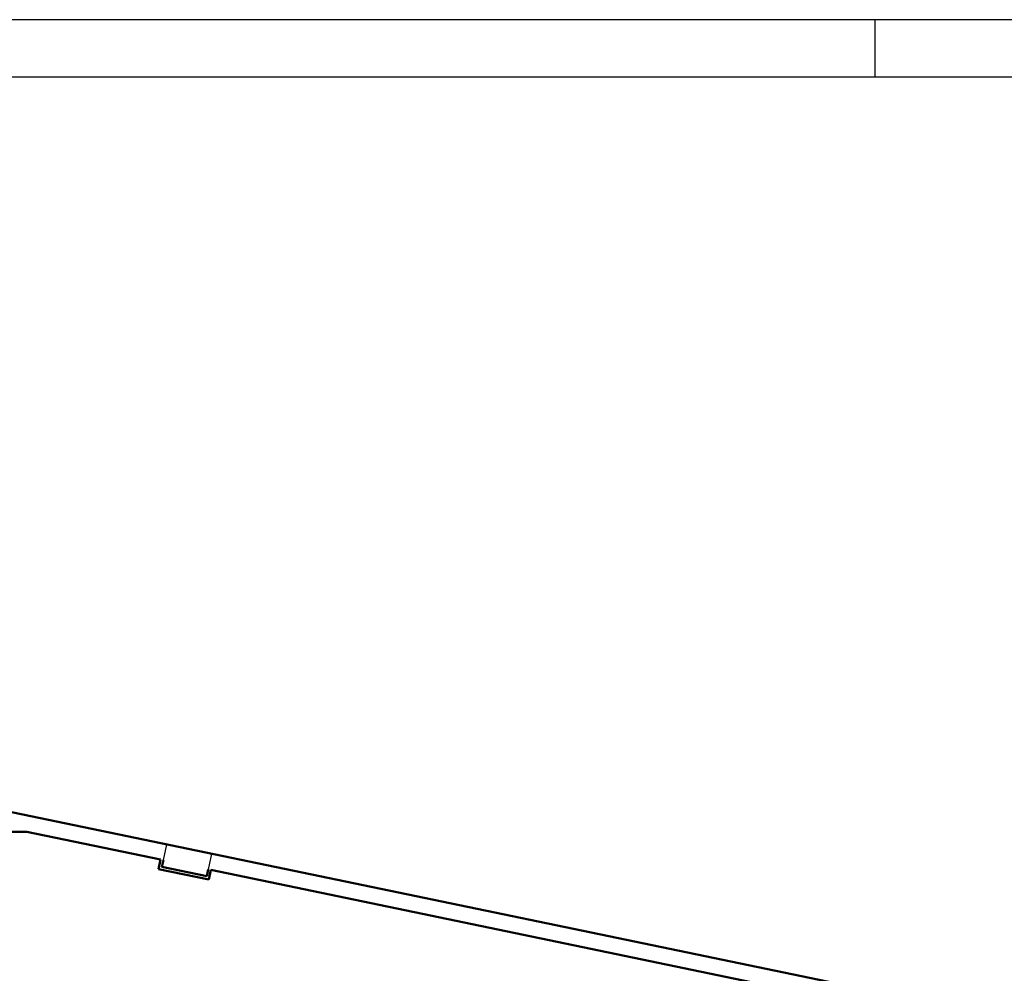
# Model space of a CAD drawing. Header units: millimetres. Extents: x 567 to 934, y -1 to 364.
# Tile 173 of 256: x 648 to 665, y 103 to 119. Entities that reach past the tile are written whole.
import ezdxf

# ---------------------------------------------------------------- set-up
doc = ezdxf.new("R2010")
doc.units = ezdxf.units.MM
doc.header["$MEASUREMENT"] = 0
doc.layers.get('0').update_dxf_attribs({"lineweight": 18})
for name, color, linetype, lineweight in [('A-WALL', 7, 'Continuous', 25), ('C-PROP-LINE', 7, 'Continuous', 25), ('S-COLS', 7, 'Continuous', 13)]:
    doc.layers.add(name, color=color, linetype=linetype, lineweight=lineweight)
doc.layers.add('FOLHA_PADRÃO', color=7, linetype='Continuous')

# ---------------------------------------------------------------- blocks, each defined once
blk = doc.blocks.new('A1EST. 1500')
at = {"layer": 'FOLHA_PADRÃO', "color": 1, "linetype": 'Continuous'}
for p, q in [((150.008, 59.4), (0, 59.4)), ((95.5, 59.4), (95.5, 58.4))]:
    blk.add_line(p, q, dxfattribs=at)
at = {"layer": 'FOLHA_PADRÃO', "color": 6, "linetype": 'Continuous'}
blk.add_lwpolyline([(149, 58.4), (149, 1), (1, 1), (1, 58.4), (149, 58.4)], dxfattribs=at)

msp = doc.modelspace()

# ---------------------------------------------------------------- linework, layer by layer
at = {"layer": 'A-WALL', "color": 8, "lineweight": 50}
for p, q in [((662.731, 102.46), (636.079, 107.992)), ((644.251, 105.21), (648.103, 105.21)), ((648.103, 105.21), (650.444, 104.724)), ((650.444, 104.724), (650.409, 104.558)), ((650.468, 104.596), (650.493, 104.714)), ((650.409, 104.558), (651.29, 104.373)), ((651.252, 104.433), (650.468, 104.596)), ((651.276, 104.552), (651.252, 104.433)), ((651.29, 104.373), (651.325, 104.542)), ((651.325, 104.542), (661.819, 102.363))]:
    msp.add_line(p, q, dxfattribs=at)
at = {"layer": 'A-WALL', "color": 8}
for p, q in [((650.493, 104.714), (650.55, 104.988)), ((650.55, 104.988), (651.333, 104.824)), ((651.333, 104.824), (651.276, 104.552))]:
    msp.add_line(p, q, dxfattribs=at)
at = {"layer": 'C-PROP-LINE', "color": 8}
msp.add_line((671.484, 100.643), (607.279, 113.97), dxfattribs=at)
at = {"layer": 'S-COLS', "color": 8}
for p, q in [((650.55, 104.988), (650.493, 104.714)), ((651.333, 104.824), (650.55, 104.988)), ((651.276, 104.552), (651.333, 104.824)), ((650.493, 104.714), (650.468, 104.596)), ((650.468, 104.596), (651.252, 104.433)), ((651.252, 104.433), (651.276, 104.552))]:
    msp.add_line(p, q, dxfattribs=at)

# ---------------------------------------------------------------- block references
msp.add_blockref('A1EST. 1500', (567.449, 60.026))

doc.saveas('drawing.dxf')
